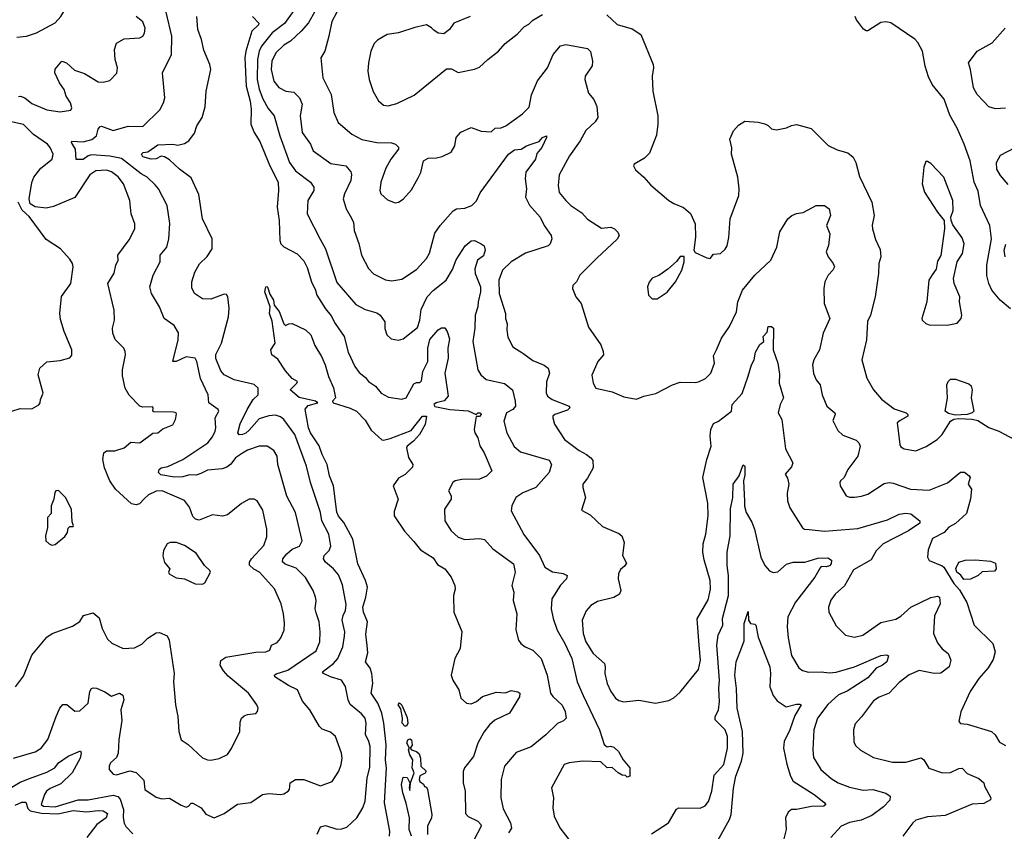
# Model space of a CAD drawing. Extents: x 1245432 to 1420865, y 606325 to 671314.
# Tile 56 of 256: x 1271042 to 1276979, y 657903 to 662795. Entities that reach past the tile are written whole.
import ezdxf

# ---------------------------------------------------------------- set-up
doc = ezdxf.new("R2010")
doc.units = 0

msp = doc.modelspace()

# ---------------------------------------------------------------- linework, layer by layer
at = {"layer": '0CON20XD'}
for points in [[(1271025, 662689.2), (1271082.5, 662695), (1271143.9, 662716.1), (1271255, 662776), (1271290.8, 662815), (1271320, 662865), (1271332, 662905), (1271323.1, 663005), (1271309.8, 663049.8), (1271246.7, 663175), (1271243.2, 663206.8), (1271255.6, 663275), (1271250.8, 663325), (1271238.9, 663348.9), (1271185, 663381.9), (1271155, 663392.5), (1271125, 663392.2), (1271075, 663365.7), (1271055, 663364), (1271008.3, 663378.3)], [(1271005, 658343.5), (1271135, 658382.9), (1271172, 658405), (1271212.5, 658457.5), (1271261.9, 658595), (1271284.3, 658645), (1271302.6, 658667.4), (1271327, 658667), (1271375, 658626.5), (1271405, 658630), (1271454.3, 658675), (1271463.8, 658746.2), (1271475, 658763.8), (1271485, 658767.5), (1271505, 658765.6), (1271555, 658744.4), (1271595, 658718.5), (1271644.5, 658735.5), (1271664.4, 658724.4), (1271669.1, 658695), (1271652.7, 658635), (1271658.3, 658571.7), (1271638.9, 658455), (1271636.4, 658373.6), (1271625, 658348.8), (1271588.8, 658315), (1271582, 658295), (1271581.2, 658275), (1271605, 658248), (1271625, 658244.4), (1271705, 658267.5), (1271745, 658258.6), (1271790.8, 658210.8), (1271796.2, 658155), (1271865, 658110), (1271898.8, 658098.8), (1271945, 658104), (1272015, 658060), (1272045, 658049.2), (1272060, 658055), (1272075, 658072), (1272085, 658073.3), (1272135.7, 658045), (1272165, 658005.8), (1272215, 657985.5), (1272275, 658010), (1272355, 658066.7), (1272435, 658076.9), (1272505, 658126), (1272545, 658131.4), (1272615, 658125.8), (1272635, 658129.2), (1272661.2, 658145), (1272668.8, 658155), (1272672, 658195), (1272705, 658215.6), (1272755.4, 658215.4), (1272855, 658176.7), (1272925, 658204), (1272965.8, 658265), (1272979.2, 658305), (1272985.7, 658345), (1272981.4, 658375), (1272945.4, 658475.4), (1272915, 658500), (1272865, 658518.6), (1272848.6, 658535), (1272792, 658635), (1272747.9, 658687.9), (1272717.8, 658755), (1272662.1, 658782.1), (1272580.6, 658835), (1272579.2, 658845), (1272588, 658852), (1272658.6, 658875), (1272829.8, 658990.2), (1272851.8, 659045), (1272854, 659105), (1272847.1, 659165), (1272829.3, 659219.3), (1272822.5, 659245), (1272828.9, 659295), (1272825.6, 659315), (1272812.2, 659355), (1272765, 659433.8), (1272709.5, 659489.5), (1272643.4, 659513.4), (1272626.8, 659526.8), (1272628.9, 659545), (1272653.4, 659576.6), (1272685, 659603.1), (1272728.1, 659621.9), (1272745.6, 659655), (1272705.7, 659825), (1272653.5, 659923.5), (1272599.1, 660115), (1272593.5, 660165), (1272575, 660199.2), (1272535, 660224.2), (1272485, 660224.6), (1272415, 660200.3), (1272385, 660183.2), (1272343.6, 660155), (1272315, 660117.1), (1272291.7, 660098.3), (1272262.1, 660087.9), (1272175, 660080.3), (1272135, 660060), (1272105, 660049.7), (1272065, 660052.6), (1272025, 660040.4), (1271975, 660037.9), (1271892.6, 660052.6), (1271879.5, 660065), (1271882.5, 660085), (1271895, 660093.3), (1271935, 660102.7), (1272025, 660143.6), (1272176.1, 660243.9), (1272205, 660281.5), (1272220, 660315), (1272224.4, 660335), (1272220, 660395), (1272242, 660435), (1272238, 660445), (1272181.4, 660485), (1272177.8, 660535), (1272132, 660632), (1272109.1, 660735), (1272099.2, 660755), (1272045, 660763.5), (1271985, 660735.8), (1271964.4, 660734.4), (1271997.5, 660865), (1271998.7, 660908.7), (1271972.6, 660952.6), (1271912.5, 660995), (1271885.8, 661064.2), (1271835.6, 661145), (1271825.6, 661185), (1271846, 661255), (1271888.6, 661335), (1271888.2, 661375), (1271928.2, 661425), (1271941.5, 661475), (1271946.9, 661566.9), (1271930.5, 661675), (1271878.8, 661775), (1271859.4, 661799.4), (1271810.9, 661845), (1271775, 661865.2), (1271655, 661957.8), (1271585, 661973.1), (1271475, 661980.7), (1271454.8, 661975.2), (1271425, 661952.9), (1271382.7, 661952.7), (1271377.5, 662015), (1271354.4, 662055), (1271356.1, 662063.9), (1271425, 662059.4), (1271476.8, 662073.2), (1271505.2, 662094.8), (1271515.6, 662135), (1271525, 662149.2), (1271535, 662152.5), (1271605, 662128.2), (1271695, 662153.6), (1271785, 662151.8), (1271887.3, 662252.7), (1271908.6, 662295), (1271916, 662325), (1271902.5, 662475), (1271957.5, 662585), (1271958.8, 662695), (1271925, 662840.8)], [(1272695, 662849.7), (1272638.4, 662771.6), (1272564.9, 662715.1), (1272500, 662635), (1272486, 662605), (1272476, 662555), (1272474.2, 662435), (1272485.9, 662375.9), (1272508, 662318), (1272540.2, 662260.2), (1272576.1, 662215), (1272610.4, 662095), (1272669.6, 661935), (1272705, 661883.8), (1272795, 661815.6), (1272814.5, 661785), (1272814.4, 661765), (1272778.6, 661705), (1272774.2, 661625), (1272852.7, 661472.7), (1272885, 661414), (1272955, 661211.4), (1273068.3, 661078.3), (1273125, 661047.5), (1273195, 661027.8), (1273215.8, 661015), (1273244.2, 660975), (1273244.2, 660934.2), (1273256.4, 660896.4), (1273282.3, 660872.3), (1273325.9, 660864.1), (1273355, 660872.5), (1273440.2, 660939.8), (1273454.6, 660985), (1273462.5, 661047.5), (1273499.2, 661125), (1273535, 661163.6), (1273613.6, 661225), (1273650.8, 661289.2), (1273673, 661347), (1273728.1, 661431.9), (1273765, 661463.1), (1273785, 661464.2), (1273825, 661444.3)], [(1272820.7, 662845), (1272783.9, 662776.1), (1272740, 662725), (1272675, 662665.3), (1272635, 662642.3), (1272585.4, 662595), (1272562.4, 662545), (1272557.8, 662495), (1272573.3, 662425), (1272605, 662386), (1272646.7, 662365), (1272695, 662358.9), (1272728.5, 662325), (1272744.4, 662285), (1272733.5, 662215), (1272744.6, 662115), (1272794.5, 662045), (1272811.9, 662005), (1272917.9, 661927.9), (1273008, 661915), (1273037.7, 661877.7), (1273042.4, 661862.4), (1273038.1, 661825), (1272999.6, 661745), (1272993.1, 661715), (1273010.5, 661655), (1273033.9, 661613.9), (1273054.4, 661575), (1273058.5, 661525), (1273087, 661447), (1273102.2, 661375), (1273145.8, 661295), (1273175, 661264.2), (1273246.6, 661226.6), (1273285, 661221.9), (1273345, 661231.9), (1273435, 661288.9), (1273494.4, 661355), (1273512.4, 661387.6), (1273545, 661508), (1273576.2, 661555), (1273655, 661644), (1273675, 661654.4), (1273725, 661660), (1273768.6, 661675), (1273795.7, 661704.3), (1273818.1, 661751.9), (1273989.4, 661985), (1274025, 662011.5), (1274065, 662014.2), (1274097.5, 662035), (1274125, 662044.2), (1274175, 662060), (1274195, 662085.7), (1274217.5, 662095), (1274218, 662085), (1274190, 662025), (1274160.9, 661989.1), (1274152.9, 661955), (1274094, 661876), (1274089.1, 661835), (1274097.7, 661775), (1274091.6, 661725), (1274115, 661677.8), (1274179.6, 661605), (1274204.6, 661555), (1274245.7, 661495), (1274250, 661475), (1274240.8, 661445), (1274228.3, 661431.7), (1274091.7, 661388.3), (1274004.7, 661335.3), (1273952.9, 661285), (1273931.5, 661225), (1273932.7, 661145), (1273971.4, 661025), (1273971.4, 660995), (1273981.7, 660961.7), (1273979.2, 660925), (1273985, 660882.5), (1274015, 660823.3), (1274076.2, 660785), (1274135, 660741.9), (1274205, 660712.9), (1274227.5, 660695), (1274237.1, 660665), (1274218.6, 660611.4), (1274215.5, 660545.5), (1274223.3, 660525), (1274251.9, 660505), (1274355.8, 660465), (1274358.6, 660455), (1274345, 660441.5), (1274267.5, 660415), (1274256.5, 660405), (1274255.5, 660395), (1274266.6, 660356.6), (1274325.8, 660265), (1274415, 660198.6), (1274460, 660175), (1274486.2, 660155), (1274497.3, 660137.3), (1274498.8, 660095), (1274465, 660030.8), (1274436.9, 659995), (1274436.7, 659975), (1274452.5, 659915), (1274428.3, 659838.3), (1274481.7, 659811.7), (1274555, 659740.8), (1274655, 659698.8), (1274673.3, 659685), (1274685.7, 659645), (1274675.8, 659565), (1274699.7, 659519.7), (1274689.4, 659500.6)], [(1272955, 662839.5), (1272923.1, 662785), (1272906.7, 662695), (1272882, 662605), (1272856.7, 662565), (1272870, 662445), (1272920.5, 662345), (1272935.5, 662235), (1272962.9, 662175), (1273044.4, 662105), (1273105, 662072.5), (1273195, 662054.6), (1273282.7, 662052.7), (1273307.5, 662045), (1273326.1, 662026.1), (1273326.7, 662015), (1273279.4, 661955), (1273249.8, 661900.2), (1273218.6, 661815), (1273212.5, 661765), (1273218.8, 661745), (1273258.8, 661708.8), (1273305, 661691.2), (1273325, 661696), (1273355, 661714.3), (1273405, 661768.8), (1273445, 661841.2), (1273460, 661875), (1273476, 661945), (1273505, 661961.4), (1273555, 661962.5), (1273588.8, 661971.2), (1273644.1, 661995.9), (1273665.7, 662034.3), (1273674.4, 662085.6), (1273702.1, 662117.9), (1273765, 662146), (1273825, 662122.5), (1273885, 662120), (1273908.3, 662141.7), (1273945, 662142.5), (1273973.7, 662156.3), (1274073.2, 662226.8), (1274113, 662267), (1274128.1, 662341.9), (1274163.1, 662426.9), (1274224.4, 662505), (1274258.6, 662585), (1274303.2, 662636.8)], [(1271035, 662331.8), (1271047.5, 662335), (1271073.3, 662325), (1271115, 662290.6), (1271205, 662251.6), (1271285, 662238.8), (1271350.8, 662249.2), (1271356.8, 662263.2), (1271348.5, 662295), (1271321.8, 662335), (1271309.2, 662375), (1271281.1, 662415), (1271254.2, 662475), (1271255, 662497.5), (1271295, 662545.7), (1271325, 662535.8), (1271371.7, 662491.7), (1271431.7, 662471.7), (1271515, 662420), (1271545, 662419.2), (1271585, 662428.8), (1271627.7, 662472.3), (1271632.5, 662505), (1271617.5, 662555), (1271613.1, 662615), (1271625.7, 662654.3), (1271670.9, 662679.1), (1271766.2, 662685), (1271783.6, 662696.4), (1271795, 662714), (1271798.5, 662745), (1271785, 662783.1), (1271745, 662814)], [(1272151.3, 662611.3), (1272138, 662675), (1272116.5, 662735), (1272110, 662815)], [(1272446.2, 662815), (1272483.3, 662775), (1272481.2, 662765), (1272441.1, 662725), (1272405.7, 662605), (1272399.6, 662565), (1272407.4, 662395), (1272430.6, 662305), (1272437.1, 662255), (1272435.3, 662165), (1272455.6, 662115.6), (1272490.1, 662060.1), (1272549.6, 661915), (1272600.6, 661815), (1272602.9, 661765), (1272594, 661665), (1272606.4, 661585), (1272610.9, 661465), (1272616.9, 661445), (1272635, 661426.9), (1272715, 661383.1), (1272755, 661341.4), (1272775, 661302.5), (1272800.9, 661215), (1272825, 661165.7), (1272832.9, 661135), (1272885, 661052.5), (1272920.8, 661010.8), (1272944.1, 660964.1), (1272998.5, 660885), (1273021.7, 660791.7), (1273062.2, 660705), (1273088.3, 660668.3), (1273127.9, 660637.9), (1273145.6, 660615), (1273186.5, 660586.5), (1273221.9, 660545), (1273265, 660520), (1273345, 660507), (1273372.7, 660515), (1273418.8, 660601.2), (1273435, 660608.8), (1273455, 660608.6), (1273465, 660619.4), (1273472.5, 660675), (1273501.9, 660735), (1273502.4, 660815), (1273515, 660866.7), (1273565.5, 660925), (1273585, 660937.4), (1273605, 660937.1), (1273619.4, 660915), (1273632.4, 660872.4), (1273622.5, 660815), (1273625.5, 660755), (1273604.7, 660665), (1273624.4, 660525), (1273601.4, 660498.6), (1273552, 660485), (1273538.5, 660475), (1273545, 660464), (1273635, 660444.8), (1273745, 660438.3), (1273795, 660415.7), (1273804.3, 660425), (1273820, 660425), (1273824.3, 660415), (1273815, 660402.9), (1273795, 660402.5), (1273790.3, 660380.3), (1273782.2, 660325), (1273785.6, 660305), (1273803.5, 660275), (1273817.2, 660227.2), (1273841.9, 660185), (1273888.6, 660075), (1273857.1, 660042.9), (1273815, 660025.6), (1273707.2, 660022.8), (1273666.7, 660015), (1273652.9, 660005), (1273628.1, 659955), (1273643.1, 659925), (1273642.9, 659905), (1273602.5, 659845), (1273605.6, 659775), (1273643.6, 659713.6), (1273685, 659675.5), (1273725, 659662.3), (1273815, 659667.5), (1273845, 659662.5), (1273895.6, 659605), (1274018.9, 659515), (1274029.5, 659465), (1274009.4, 659385), (1274020.5, 659345), (1274016.9, 659295), (1274040, 659215), (1274032.7, 659117.3), (1274048.8, 659055), (1274063.8, 659035), (1274090, 659015), (1274135, 658994.4), (1274185.3, 658945.3), (1274222.7, 658845), (1274241.9, 658735), (1274255.6, 658715), (1274312.7, 658662.7), (1274330, 658625), (1274336.9, 658585), (1274320.2, 658569.8), (1274285, 658553.9), (1274214.7, 658485.3), (1274125, 658412.2), (1274035, 658377.5), (1273964.4, 658295), (1273944.5, 658215.5), (1273942.5, 658105), (1273957.8, 658037.8), (1274001.2, 657955), (1274007.3, 657922.7), (1273989.4, 657895)], [(1273757.5, 662815), (1273660, 662775), (1273633.3, 662735), (1273599.5, 662710.5), (1273565, 662713.8), (1273538.3, 662731.7), (1273525, 662746.7), (1273495, 662763.3), (1273425, 662748.8), (1273325, 662716.9), (1273256.7, 662705), (1273199.2, 662670.8), (1273179.3, 662650.7), (1273160, 662605), (1273144.1, 662535.9), (1273140.8, 662485), (1273148.6, 662435), (1273172.7, 662362.7), (1273205.4, 662305.4), (1273235, 662280), (1273264.4, 662275.6), (1273315, 662289.2), (1273420.2, 662339.8), (1273615, 662498), (1273645, 662498.8), (1273685, 662476.2), (1273785, 662496.2), (1273815, 662508.8), (1273864.1, 662555.9), (1273928.8, 662605), (1273969.1, 662650.9), (1274041.3, 662708.7), (1274085, 662753.8), (1274111.7, 662768.3), (1274136.8, 662793.2), (1274195, 662825.8)], [(1274581.4, 662825), (1274645, 662765.5), (1274735, 662739.2), (1274786.9, 662705), (1274860.8, 662525), (1274864, 662505), (1274855.6, 662455), (1274858.8, 662365), (1274888.6, 662215), (1274890, 662165), (1274880.5, 662099.5), (1274838.8, 661991.2), (1274809.1, 661960.9), (1274747.5, 661925), (1274742.5, 661915), (1274755, 661890), (1274805.9, 661845.9), (1274847.9, 661797.9), (1274955, 661706.2), (1274985, 661686.7), (1275045, 661663.8), (1275086.9, 661626.9), (1275114.2, 661565), (1275117.5, 661485), (1275107.5, 661405), (1275115, 661392.5), (1275185, 661359.2), (1275205, 661356.7), (1275225, 661382.5), (1275266.7, 661385), (1275295, 661412), (1275307, 661433), (1275317.1, 661482.9), (1275326.2, 661595), (1275377.1, 661735), (1275380.6, 661775), (1275371.4, 661845), (1275333.8, 661985), (1275336.4, 662023.6), (1275324, 662075), (1275346.2, 662125), (1275375, 662158.8), (1275415, 662183.3), (1275495, 662177.5), (1275535, 662167.5), (1275555, 662157.5), (1275575, 662137.5), (1275605, 662132), (1275665, 662143.8), (1275695, 662158), (1275725.9, 662164.1), (1275815, 662139.2), (1275916.7, 662036.7), (1275970.7, 662010.7), (1276035, 661992.9), (1276066.5, 661966.5), (1276082.9, 661935), (1276105, 661850), (1276179.4, 661695), (1276194, 661615), (1276182.7, 661557.3), (1276184, 661535), (1276201.2, 661471.2), (1276230.5, 661410.5), (1276233.9, 661366.1), (1276222, 661325), (1276220.8, 661265), (1276199.4, 661125), (1276172.2, 661015), (1276154.6, 660975.4), (1276147.8, 660865), (1276120, 660745), (1276148.8, 660635), (1276189.2, 660565), (1276238.7, 660508.7), (1276315, 660450.6), (1276387.5, 660425), (1276397.5, 660415), (1276397.5, 660405), (1276349.8, 660380.2), (1276333.3, 660365), (1276348, 660235), (1276355, 660221.2), (1276375, 660208.8), (1276445, 660196.7), (1276508.3, 660221.7), (1276573.8, 660265), (1276604.3, 660295), (1276653.7, 660376.3), (1276675, 660388.2), (1276705, 660391.8), (1276785, 660387.5), (1276819.9, 660379.9), (1276885, 660337.5), (1276945, 660316), (1277075, 660246.7)], [(1277015, 661053.3), (1276952.7, 661105), (1276903.9, 661165), (1276885.6, 661205), (1276873.7, 661253.7), (1276873.9, 661316.1), (1276902.2, 661475), (1276890.6, 661555), (1276834.6, 661674.6), (1276821.1, 661761.1), (1276796.4, 661815), (1276773.1, 661945), (1276736.9, 662045), (1276695, 662142), (1276650.2, 662220.2), (1276616.9, 662316.9), (1276544.3, 662405), (1276521.1, 662451.1), (1276500.6, 662515), (1276485.8, 662605), (1276458, 662658), (1276438.5, 662678.5), (1276295, 662776.1), (1276265, 662783.2), (1276235, 662778.8), (1276155, 662728.6), (1276145, 662727.5), (1276128.9, 662738.9), (1276087.1, 662795), (1276078.6, 662815)], [(1276985, 662262), (1276925, 662258.6), (1276885, 662269.2), (1276853.9, 662303.9), (1276815.2, 662345.2), (1276792.5, 662385), (1276775.3, 662495.3), (1276762.2, 662535), (1276815, 662606), (1276904.5, 662655.5), (1276984, 662745)], [(1272834.5, 657885.5), (1272855, 657931.2), (1272885, 657938.9), (1272955, 657915.5), (1272985, 657917.5), (1273015, 657928.6), (1273074.5, 657985.5), (1273111.1, 658045), (1273124.6, 658085), (1273137.3, 658225), (1273152.8, 658287.2), (1273154.1, 658415), (1273146.7, 658445), (1273125.9, 658485.9), (1273131.1, 658555), (1273124.7, 658584.7), (1273101.9, 658611.9), (1273035, 658666.9), (1273023.1, 658695), (1273006, 658776), (1272982.5, 658815), (1272915, 658835.3), (1272873.3, 658855), (1272867.5, 658865), (1272934.6, 658915), (1272960.4, 658945), (1272990.5, 659015), (1273001.1, 659078.9), (1273002.2, 659105), (1272985.4, 659175), (1272991.8, 659205), (1273007.3, 659235), (1273010.6, 659269.4), (1272988.1, 659388.1), (1272965, 659448.6), (1272933.3, 659485), (1272885.7, 659525.7), (1272874.5, 659545), (1272876.7, 659565), (1272907.1, 659595), (1272917.3, 659622.7), (1272905.4, 659695), (1272864.2, 659774.2), (1272854.7, 659824.7), (1272794.6, 660005), (1272770.8, 660105), (1272700.9, 660295), (1272635, 660385.7), (1272615, 660401.9), (1272585, 660411.2), (1272545, 660407.5), (1272485, 660388.9), (1272425, 660322), (1272405, 660303.2), (1272384.4, 660294.4), (1272365, 660292.5), (1272357.5, 660305), (1272370.8, 660359.2), (1272413.1, 660445), (1272450, 660505), (1272479.4, 660535), (1272479.1, 660575), (1272455, 660597.3), (1272335, 660623.6), (1272274.3, 660654.3), (1272255, 660678.6), (1272223.8, 660753.8), (1272225, 660777.5), (1272259.4, 660845), (1272301.2, 661005), (1272305.6, 661055.6), (1272297.5, 661125), (1272287.9, 661137.9), (1272275, 661140.8), (1272195, 661111.1), (1272145, 661112.1), (1272095.5, 661145.5), (1272079.1, 661179.1), (1272079.2, 661215), (1272097.5, 661272.5), (1272127, 661323), (1272172.4, 661367.6), (1272201.5, 661415), (1272202.5, 661475), (1272144, 661594), (1272121.5, 661741.5), (1272075, 661842.9), (1272004.7, 661894.7), (1271945, 661950), (1271915, 661968.2), (1271895, 661971.8), (1271865, 661957.4), (1271834.7, 661954.7), (1271785, 661969.4), (1271775.6, 661985), (1271786.7, 661995), (1271815, 661998.9), (1271875, 662040), (1271964.5, 662044.5), (1271995, 662039.2), (1272035, 662048.9), (1272061.1, 662065), (1272095, 662111.2), (1272110.9, 662155), (1272142.7, 662205), (1272161.1, 662268.9), (1272166.8, 662365), (1272193.8, 662495), (1272189.1, 662525), (1272151.3, 662611.3)], [(1274303.2, 662636.8), (1274335, 662645.5), (1274465, 662622), (1274483, 662603), (1274495.7, 662545), (1274493, 662517), (1274451.4, 662455), (1274448.6, 662435), (1274472.1, 662352.1), (1274504.3, 662314.3), (1274521.5, 662271.5), (1274527.5, 662205), (1274511.2, 662178.8), (1274455, 662127.5), (1274421.2, 662065), (1274357.5, 661975), (1274295, 661860), (1274288.6, 661795), (1274295, 661753.3), (1274334, 661705), (1274365, 661676), (1274432, 661632), (1274465, 661593.8), (1274549.2, 661539.2), (1274605.6, 661545.6), (1274627.5, 661535), (1274647.5, 661515), (1274656.7, 661495), (1274645, 661472.5), (1274522.7, 661357.3), (1274420, 661255), (1274400, 661215), (1274377.9, 661192.1), (1274374, 661175), (1274395.4, 661125.4), (1274426.4, 661085), (1274472.1, 660942.1), (1274545, 660835.7), (1274560.6, 660795), (1274561.4, 660775), (1274528.1, 660735), (1274492.3, 660652.3), (1274498.6, 660605), (1274515, 660574), (1274615, 660552), (1274685, 660521.4), (1274761.2, 660508.8), (1274805, 660526.7), (1274877.3, 660542.7), (1274977.5, 660595), (1275025, 660610), (1275115, 660607.5), (1275135, 660612), (1275177.9, 660632.1), (1275209.2, 660665), (1275230.6, 660725), (1275225, 660770), (1275243.3, 660805), (1275273.6, 660876.4), (1275320.8, 660945), (1275364.2, 661035), (1275371.5, 661095), (1275400.9, 661165), (1275475, 661255.5), (1275570.5, 661345), (1275606.7, 661425), (1275625, 661516.2), (1275673.8, 661595), (1275697.5, 661615), (1275725, 661626.7), (1275765, 661633.3), (1275845, 661674.4), (1275895, 661675.7), (1275922.9, 661655), (1275930.8, 661615), (1275906.7, 661555), (1275926.7, 661505), (1275919.5, 661435), (1275903.5, 661395), (1275915.6, 661365), (1275946, 661326), (1275954.4, 661305), (1275945.6, 661285), (1275915.8, 661255), (1275895.8, 661214.2), (1275890.6, 661175), (1275893.1, 661085), (1275925.8, 660995), (1275887.1, 660905), (1275864.2, 660805), (1275830, 660745), (1275822.9, 660715), (1275827.7, 660662.3), (1275843.8, 660623.8), (1275868, 660595), (1275880, 660535), (1275909.2, 660465), (1275957.5, 660425), (1275959.2, 660415), (1275945, 660380), (1275975, 660318.8), (1276005, 660291.4), (1276085, 660261.4), (1276101.4, 660245), (1276108.5, 660225), (1276094.4, 660165), (1276035.7, 660085), (1276013.8, 660035), (1275991.2, 660015), (1275986.2, 660005), (1275988.8, 659985), (1276025, 659926.2), (1276045, 659917.5), (1276075, 659916.7), (1276117.6, 659922.4), (1276155, 659935.7), (1276255, 660000.5), (1276285, 660005.4), (1276308.7, 660001.3), (1276412.5, 659965), (1276525, 659960.4), (1276635.9, 660004.1), (1276715, 660067.8), (1276737.8, 660067.8), (1276766, 660045), (1276772, 660035), (1276760.6, 659995), (1276780, 659965), (1276775, 659907.5), (1276750.5, 659819.5), (1276685, 659757.9), (1276645, 659735.6), (1276615, 659704.2), (1276545, 659668), (1276520.3, 659599.7), (1276516, 659555), (1276525.9, 659535.9), (1276604.3, 659504.3), (1276614.4, 659494.4), (1276675, 659397.1), (1276708.3, 659358.3), (1276752.9, 659282.9), (1276796.1, 659146.1), (1276909.1, 659035), (1276923.2, 658985), (1276911.8, 658938.2), (1276882, 658888), (1276825, 658824), (1276772.5, 658745), (1276715.7, 658624.3), (1276704, 658565), (1276715, 658553.8), (1276755, 658548.8), (1276901.2, 658505), (1276924.3, 658485), (1276950.2, 658440.2), (1276985, 658420)], [(1271981.1, 658665), (1271994.5, 658594.5), (1272001.8, 658505), (1272015, 658454.2), (1272057.3, 658427.3), (1272145, 658346.7), (1272173.6, 658333.6), (1272195, 658331.2), (1272245, 658341.2), (1272294.1, 658365.9), (1272318.3, 658401.7), (1272368.6, 658505), (1272370.8, 658560.8), (1272380, 658585), (1272395, 658600), (1272415, 658608), (1272465, 658613.8), (1272476.2, 658625), (1272478.8, 658645), (1272471.2, 658665), (1272422, 658735), (1272298.9, 658838.9), (1272270.2, 658870.2), (1272251.4, 658905), (1272255, 658933.3), (1272285, 658952.2), (1272465, 658983.5), (1272525, 658985.8), (1272550, 658995), (1272560, 659025), (1272595, 659041.4), (1272614.5, 659065), (1272635.6, 659115), (1272638.3, 659158.3), (1272633.4, 659213.4), (1272618.9, 659275), (1272578.9, 659365), (1272488.1, 659465), (1272452.9, 659482.9), (1272428, 659508), (1272428.1, 659525), (1272438.6, 659545), (1272514, 659626), (1272531.4, 659678.6), (1272531.5, 659725), (1272508.6, 659838.6), (1272474, 659895), (1272455, 659905.8), (1272424.5, 659905.5), (1272380.2, 659879.8), (1272295, 659810.6), (1272265, 659803.1), (1272205, 659810), (1272125, 659779.2), (1272101.2, 659785), (1272085, 659801.2), (1272066.5, 659856.5), (1272035, 659896.2), (1271901.2, 659955), (1271865, 659953.8), (1271818.3, 659931.7), (1271792.1, 659907.9), (1271765, 659877.5), (1271745, 659872), (1271716.1, 659876.1), (1271619.6, 659965), (1271586.2, 660015), (1271553.3, 660095), (1271543.8, 660145), (1271550, 660185), (1271565, 660196.2), (1271615, 660197.3), (1271672, 660215), (1271711.7, 660248.3), (1271765.6, 660244.4), (1271845, 660302), (1271875, 660304), (1271905, 660328.8), (1271965, 660352.5), (1271981.2, 660385), (1271988.3, 660418.3), (1271985, 660426.2), (1271969.7, 660429.7), (1271850.6, 660430.6), (1271843.8, 660435), (1271846.2, 660455), (1271841.7, 660461.7), (1271785, 660460), (1271765.4, 660465.4), (1271702.5, 660532.5), (1271677.5, 660575), (1271661.2, 660648.8), (1271661.2, 660685), (1271680, 660775), (1271678.8, 660795), (1271668.8, 660815), (1271617, 660867), (1271603.8, 660906.2), (1271602, 660935), (1271612.9, 660985), (1271610.6, 661045), (1271574.3, 661205), (1271612.5, 661267.5), (1271620.9, 661315), (1271635.8, 661345), (1271634.2, 661375), (1271702, 661468), (1271735.7, 661535), (1271735.6, 661565.6), (1271714.4, 661625), (1271706.5, 661705), (1271668, 661805), (1271635, 661847.9), (1271595, 661878.5), (1271565, 661888), (1271501.2, 661885), (1271465, 661860), (1271375, 661722.9), (1271245, 661668.9), (1271201.8, 661658.2), (1271135, 661667.6), (1271104.8, 661685), (1271099.2, 661715), (1271114.7, 661814.7), (1271126.6, 661845), (1271169.7, 661900.3), (1271237.8, 661955), (1271243.5, 661985), (1271226.4, 662025), (1271208.9, 662045), (1271125, 662102.7), (1271065, 662162.5), (1270964, 662185)], [(1277002.4, 661802.4), (1276955, 661856.7), (1276933.8, 661895), (1276931.1, 661935), (1276955, 661977.7), (1277044.2, 662025)], [(1276635, 660954.3), (1276695, 660966.7), (1276717.5, 660995), (1276723.3, 661015), (1276707.5, 661095), (1276710, 661125), (1276675.8, 661205), (1276672, 661235), (1276694.2, 661335), (1276727.1, 661385), (1276736.5, 661445), (1276725, 661481.2), (1276668.6, 661558.6), (1276658, 661585), (1276656, 661605), (1276670.5, 661645), (1276667.8, 661705), (1276614, 661845), (1276535, 661927.5), (1276515, 661940), (1276505, 661940), (1276493, 661907), (1276484.2, 661805.8), (1276497.5, 661755), (1276576.7, 661635), (1276616.7, 661585), (1276618.8, 661535), (1276596.8, 661373.2), (1276575, 661340), (1276567.9, 661292.1), (1276543.6, 661256.4), (1276523.1, 661225), (1276511.4, 661095), (1276481.2, 660995), (1276483.3, 660985), (1276505, 660963.3), (1276525, 660956.2), (1276635, 660954.3)], [(1270995, 660435.8), (1271045, 660452), (1271115, 660450), (1271156.4, 660473.6), (1271166.2, 660485), (1271167.5, 660505), (1271182.5, 660545), (1271154, 660655), (1271163.8, 660695), (1271205, 660732.9), (1271285, 660741.4), (1271345, 660756.2), (1271357.1, 660772.9), (1271356.2, 660805), (1271309.1, 660915), (1271287.8, 660987.8), (1271284.6, 661024.6), (1271293.8, 661126.2), (1271349.4, 661205), (1271364.4, 661305), (1271360.5, 661325), (1271345, 661350.8), (1271288.1, 661415), (1271201.2, 661471.2), (1271098.3, 661608.3), (1271057.7, 661647.7), (1271032.6, 661695)], [(1273825, 661444.3), (1273841.9, 661431.9), (1273848.9, 661405), (1273838.5, 661371.5), (1273802, 661345), (1273787, 661293), (1273788.8, 661265), (1273819.5, 661185), (1273820.9, 661155), (1273805.4, 661095), (1273804.5, 661065), (1273788.5, 661015), (1273785.3, 660935), (1273773.6, 660855), (1273804.5, 660685), (1273821.4, 660655), (1273855, 660626.7), (1273965, 660602.3), (1274013.2, 660563.2), (1274030, 660495), (1274030.8, 660465), (1274014.6, 660445.4), (1273976.5, 660425), (1273960.5, 660375), (1273978.5, 660305), (1274022.4, 660222.4), (1274060.7, 660190.7), (1274235, 660140), (1274248.9, 660115), (1274233.8, 660066.2), (1274154, 659976), (1274075, 659942.9), (1274033.3, 659915), (1274009.2, 659865), (1274006, 659835), (1274081.4, 659691.4), (1274176.7, 659565), (1274207.5, 659495), (1274255, 659467.3), (1274317.8, 659457.8), (1274343.3, 659445), (1274338, 659425), (1274302.8, 659387.2), (1274250.5, 659305), (1274245.6, 659245), (1274258.2, 659185), (1274282.3, 659115), (1274328.2, 659035), (1274370, 658945), (1274404, 658804), (1274438.6, 658721.4), (1274536.9, 658515), (1274565.9, 658425.9), (1274585, 658413.3), (1274605, 658416.7), (1274625, 658410), (1274652.5, 658385), (1274680, 658335), (1274720, 658285), (1274720, 658235), (1274705, 658230), (1274695, 658240), (1274675, 658242.5), (1274650, 658255), (1274615, 658287.5), (1274585, 658286.7), (1274545, 658322.5), (1274435.9, 658325.9), (1274355, 658316), (1274324.3, 658305.7), (1274249.2, 658165), (1274260, 658105), (1274255.8, 658045), (1274264.3, 657994.3), (1274298, 657925), (1274366.2, 657835)], [(1276984.5, 661365), (1276977.4, 661405), (1276987.5, 661442.5)], [(1274885, 661113.3), (1274945, 661153.3), (1274996.2, 661215), (1275033.3, 661285), (1275047.5, 661335), (1275048.3, 661368.3), (1275025, 661367.5), (1275003, 661337), (1274949.3, 661290.7), (1274896.1, 661253.9), (1274855, 661236.7), (1274836.4, 661213.6), (1274826.7, 661185), (1274833.3, 661135), (1274855, 661113.3), (1274885, 661113.3)], [(1273271.5, 657875), (1273274.6, 657905), (1273240.8, 658075), (1273254.5, 658285), (1273247.7, 658332.2), (1273252.3, 658425), (1273236.9, 658555), (1273224.8, 658615), (1273200.7, 658675), (1273160.7, 658735), (1273170.2, 658795), (1273165.7, 658855), (1273155, 658887.5), (1273127.8, 658925), (1273141.3, 658978.7), (1273136.6, 659023.4), (1273129.1, 659090.9), (1273139.4, 659165), (1273115.2, 659225), (1273111.7, 659255), (1273129.7, 659315), (1273139.3, 659375), (1273127.3, 659415), (1273081.1, 659515), (1273051, 659665), (1272995.5, 659765.5), (1272965, 659802.1), (1272955, 659826.9), (1272933.6, 659985), (1272910.7, 660045), (1272896.4, 660115), (1272865.2, 660175), (1272846.7, 660226.7), (1272795, 660304.6), (1272783.1, 660335), (1272762.5, 660447.5), (1272780.5, 660469.5), (1272840, 660485), (1272825, 660495.6), (1272727.8, 660517.8), (1272672.5, 660565), (1272713.8, 660605), (1272717.1, 660615), (1272685, 660632.5), (1272645, 660678.6), (1272599.3, 660749.3), (1272562, 660775), (1272556.7, 660805), (1272583.1, 660845), (1272565, 660977.5), (1272547.3, 661025), (1272551.5, 661065), (1272519.4, 661155), (1272525, 661184.2), (1272535, 661186), (1272538.7, 661178.7), (1272550.6, 661140.6), (1272572.5, 661105), (1272576.9, 661075), (1272607.1, 661037.1), (1272635, 660962.5), (1272645, 660952.5), (1272665, 660962.5), (1272685, 660963.3), (1272765, 660926), (1272797.1, 660895), (1272821.1, 660831.1), (1272861.9, 660765), (1272884.4, 660715), (1272903.6, 660643.6), (1272934.5, 660575.5), (1272946.2, 660515), (1272927.5, 660495), (1272932.5, 660485), (1273034.3, 660454.3), (1273072.9, 660435), (1273125, 660381.4), (1273161, 660321), (1273225, 660262.5), (1273235, 660260), (1273275, 660271.1), (1273401.9, 660318.1), (1273471.1, 660405), (1273494.3, 660405), (1273487.5, 660355), (1273452.2, 660295), (1273415.7, 660254.3), (1273378.1, 660225), (1273374.4, 660215), (1273386.8, 660156.8), (1273412.5, 660115), (1273411.2, 660098.8), (1273365.6, 660054.4), (1273325, 660031.2), (1273293.8, 659985), (1273322.9, 659905), (1273298.8, 659831.2), (1273300, 659805), (1273362.4, 659712.4), (1273419.3, 659649.3), (1273459.1, 659599.1), (1273535, 659551.4), (1273561.7, 659511.7), (1273605.7, 659485.7), (1273642.5, 659435), (1273665.7, 659385.7), (1273667.7, 659362.3), (1273656.7, 659325), (1273660, 659225), (1273708.3, 659108.3), (1273696.7, 659005), (1273665.6, 658945), (1273644, 658845), (1273654, 658815), (1273690, 658755), (1273702, 658705), (1273735, 658676.2), (1273765, 658670.8), (1273796, 658685), (1273833.3, 658715), (1273915, 658741.1), (1273971.7, 658738.3), (1274005, 658751.2), (1274045, 658744.2), (1274057.5, 658735), (1274055.8, 658714.2), (1273994.2, 658615.8), (1273906.2, 658573.8), (1273875, 658545.6), (1273839.4, 658500.6), (1273803.5, 658435), (1273778.1, 658355), (1273724.3, 658285), (1273715.8, 658264.2), (1273715.5, 658195), (1273727.9, 658145), (1273730.8, 658010.8), (1273745, 657991.9), (1273805, 657964), (1273822.5, 657945), (1273825, 657933.3), (1273778.7, 657845)], [(1274689.4, 659500.6), (1274665, 659480.6), (1274651.8, 659455), (1274650.7, 659425), (1274666.5, 659355), (1274658.3, 659331.7), (1274625, 659312.5), (1274525, 659288.6), (1274485.4, 659264.6), (1274457.6, 659232.4), (1274433.6, 659175), (1274439.6, 659095), (1274455.2, 659045.3), (1274500.4, 658975), (1274567.1, 658915), (1274572.2, 658895), (1274569.6, 658855), (1274583.4, 658793.4), (1274605.5, 658745), (1274634.3, 658705), (1274655, 658691.9), (1274685, 658684.4), (1274775, 658692.9), (1274875, 658676), (1274955, 658692.5), (1274985, 658708), (1275025, 658742), (1275135, 658878.8), (1275146.8, 658935), (1275138.9, 659025), (1275126.5, 659183.5), (1275192.4, 659297.6), (1275206.4, 659363.6), (1275204.1, 659415), (1275168.9, 659538.9), (1275161.8, 659585), (1275163.8, 659635), (1275179.6, 659695), (1275193.6, 659805), (1275191.1, 659881.1), (1275161.5, 660035), (1275185.5, 660144.5), (1275211.9, 660225), (1275205.8, 660285.8), (1275209.2, 660325), (1275225, 660361.2), (1275255, 660375.6), (1275333.8, 660435), (1275336.9, 660475), (1275397.3, 660542.8), (1275433.8, 660646.2), (1275453.9, 660715), (1275469.5, 660745), (1275478.9, 660791.1), (1275505, 660837.5), (1275528.8, 660855), (1275524.4, 660885), (1275548.5, 660911.5), (1275554.2, 660945), (1275575, 660946), (1275587.1, 660935), (1275585.6, 660805), (1275613.5, 660725), (1275622.4, 660657.6), (1275621.5, 660605), (1275647.8, 660515), (1275626.4, 660475), (1275616, 660425), (1275636.5, 660385), (1275658.7, 660208.7), (1275703.3, 660125), (1275695, 660100), (1275657.5, 660055), (1275671.7, 660031.7), (1275678.8, 659995), (1275668.8, 659941.2), (1275672.2, 659895), (1275685, 659853.3), (1275762.5, 659732.5), (1275774.5, 659724.5), (1275801.7, 659721.7), (1275895, 659711.5), (1276095, 659729.1), (1276275, 659780), (1276345, 659814.6), (1276385, 659821.2), (1276415, 659816.2), (1276469.2, 659775), (1276468.9, 659761.1), (1276401.8, 659715), (1276248.5, 659635), (1276205.8, 659594.2), (1276175, 659540), (1276069.8, 659480.2), (1276015, 659382), (1275957.8, 659332.2), (1275933.1, 659296.9), (1275919.5, 659255), (1275921.5, 659225), (1275965, 659141.2), (1276021.2, 659085), (1276075, 659074.4), (1276125, 659085.6), (1276235, 659162), (1276325, 659181.9), (1276355, 659200), (1276415, 659253.5), (1276535, 659312.7), (1276575, 659321.4), (1276588, 659315), (1276591.1, 659275), (1276557.8, 659202.2), (1276551.8, 659095), (1276575, 659038.6), (1276604.1, 659004.1), (1276640.8, 658975), (1276655.8, 658935), (1276645.7, 658895), (1276595, 658855.6), (1276555, 658853.6), (1276465, 658872.2), (1276405, 658846.4), (1276345, 658801.1), (1276285, 658735.5), (1276225, 658711.5), (1276189.8, 658690.2), (1276116.9, 658593.1), (1276079.1, 658550.9), (1276068.6, 658515), (1276071.7, 658441.7), (1276080.9, 658420.9), (1276111.4, 658391.4), (1276189.1, 658349.1), (1276305, 658320), (1276385, 658320), (1276476.4, 658346.4), (1276492.5, 658335), (1276523.7, 658283.7), (1276605, 658255.6), (1276655, 658257.8), (1276705, 658281.4), (1276725, 658284), (1276755, 658252.5), (1276825, 658220.6), (1276855.8, 658195), (1276860, 658175), (1276897.5, 658105), (1276895, 658093.3), (1276855, 658070), (1276785, 658066.7), (1276621.3, 657998.7), (1276515, 657991.5), (1276445, 657970), (1276426, 657955), (1276366.6, 657873.4)], [(1276681.3, 660411.3), (1276641.5, 660421.5), (1276622.9, 660435), (1276635.5, 660514.5), (1276631.9, 660595), (1276640, 660615), (1276655, 660628.1), (1276685, 660628.1), (1276765, 660601.2), (1276778.6, 660588.6), (1276784.2, 660565), (1276777.8, 660515), (1276794.4, 660435.6), (1276784, 660425), (1276755, 660414.5), (1276681.3, 660411.3)], [(1274852.3, 657887.7), (1274953.3, 657955), (1275002.7, 658037.3), (1275016.1, 658043.9), (1275145, 658042.5), (1275175, 658056), (1275195, 658083.8), (1275215.5, 658145), (1275228.5, 658241.5), (1275287.3, 658305), (1275310.3, 658405), (1275308.9, 658475), (1275295.9, 658515), (1275234.2, 658575), (1275235.9, 658595), (1275254.4, 658634.4), (1275261.6, 658685), (1275256.6, 658765), (1275261.8, 658815), (1275245.9, 659025), (1275254.1, 659085), (1275281.1, 659145), (1275278.7, 659185), (1275315.7, 659325), (1275316.1, 659445), (1275308.4, 659505), (1275307.6, 659585), (1275326.5, 659685), (1275327.9, 659847.9), (1275341.4, 659915), (1275344.5, 659995), (1275380, 660045), (1275402.2, 660107.8), (1275405, 660111.2), (1275415, 660103.8), (1275415, 660050), (1275406.9, 660015), (1275412.2, 659892.2), (1275412.1, 659862.1), (1275421.5, 659825), (1275456.5, 659766.5), (1275471.8, 659725), (1275510.5, 659555), (1275535.6, 659505), (1275562.9, 659472.9), (1275585, 659463.5), (1275612.8, 659467.2), (1275665, 659514.4), (1275705, 659525.5), (1275775.4, 659524.6), (1275855, 659550), (1275915, 659551.3), (1275937.5, 659537.5), (1275933.8, 659515), (1275925, 659504), (1275905, 659497.2), (1275875, 659499.4), (1275868.1, 659491.9), (1275835.3, 659435), (1275719.2, 659285), (1275673.6, 659195), (1275669.6, 659135), (1275675, 659070), (1275695, 658962.5), (1275738.8, 658888.8), (1275762.1, 658872.1), (1275797, 658863), (1275874.6, 658865.4), (1275925, 658858), (1275965, 658862.1), (1276075.9, 658894.1), (1276235, 658963.5), (1276267.5, 658967.5), (1276280, 658960), (1276270, 658925), (1276245, 658904.4), (1276205, 658886.9), (1276155, 658828.7), (1276031.4, 658748.6), (1275978.8, 658725), (1275915, 658667.7), (1275852.5, 658585), (1275830.4, 658515), (1275824.6, 658395), (1275828.2, 658348.2), (1275873.3, 658275), (1275935, 658221.1), (1275976.2, 658196.2), (1276045, 658168.9), (1276128.1, 658151.9), (1276185, 658154.7), (1276265, 658132.5), (1276290, 658115), (1276288.8, 658091.2), (1276249.6, 658050.4), (1276180.6, 657999.4), (1276115, 657971.3), (1276045, 657957.3), (1275995.8, 657935), (1275933.3, 657866.7)], [(1271235, 659627.5), (1271255, 659632.5), (1271315, 659680), (1271330, 659705), (1271335, 659730), (1271345, 659740), (1271365, 659740), (1271366.7, 659745), (1271358.3, 659768.3), (1271353.8, 659845), (1271318, 659915), (1271275, 659958), (1271260, 659955), (1271253.8, 659945), (1271247.5, 659905), (1271232.5, 659865), (1271231.7, 659818.3), (1271210, 659795), (1271210, 659735), (1271197.5, 659685), (1271200, 659655), (1271220, 659635), (1271235, 659627.5)], [(1272145, 659393.3), (1272158.3, 659401.7), (1272192.5, 659465), (1272189.2, 659475), (1272156, 659505), (1272105, 659580), (1272036, 659625), (1271987.5, 659645), (1271950, 659645), (1271932, 659635), (1271909.2, 659595), (1271904.4, 659564.4), (1271915, 659522.5), (1271946.2, 659485), (1271940, 659465), (1271943.3, 659455), (1271985, 659431.1), (1272035, 659424.2), (1272100, 659395), (1272145, 659393.3)], [(1276735, 659420), (1276716.4, 659446.4), (1276692.5, 659465), (1276687, 659487), (1276703.8, 659525), (1276743.3, 659536.7), (1276805, 659538.8), (1276895, 659532.2), (1276925, 659520), (1276928.8, 659485), (1276918.8, 659471.2), (1276845, 659466.7), (1276820, 659445), (1276775, 659422.5), (1276735, 659420)], [(1271016.7, 658775), (1271065, 658837.5), (1271115.7, 658965), (1271205, 659073.8), (1271236.7, 659095), (1271359.4, 659140.6), (1271405, 659168.8), (1271426.4, 659203.6), (1271485, 659220), (1271520.7, 659190.7), (1271539.2, 659125), (1271571.7, 659061.7), (1271597.1, 659037.1), (1271665.6, 659005.6), (1271735, 659008.2), (1271778.8, 659031.2), (1271815, 659068.1), (1271865, 659100), (1271885, 659102), (1271930.8, 659080.8), (1271942.5, 659055), (1271973.8, 658855), (1271968.8, 658805), (1271981.1, 658665)], [(1275251.5, 657848.5), (1275321.5, 657975), (1275331.8, 658005), (1275346.5, 658163.5), (1275360.2, 658235), (1275393.6, 658326.4), (1275403.5, 658375), (1275399.8, 658505), (1275367.5, 658645), (1275364.1, 658765), (1275354.7, 658845.3), (1275361.8, 658925), (1275395, 659013.3), (1275409.5, 659050.5), (1275410, 659155), (1275435, 659227.5), (1275437.1, 659175), (1275449.2, 659155), (1275475, 659150.8), (1275480, 659145), (1275494.3, 659074.3), (1275564.6, 658895), (1275568.8, 658855), (1275563.8, 658775), (1275585, 658722), (1275609.7, 658689.7), (1275663, 658653), (1275725, 658669.1), (1275745, 658670.6), (1275754, 658665), (1275715, 658601.4), (1275685.8, 658514.2), (1275651.5, 658445), (1275648, 658405), (1275667.7, 658307.7), (1275688.5, 658235), (1275705, 658205.8), (1275833.1, 658125), (1275889.4, 658079.4), (1275903.3, 658065), (1275890, 658055), (1275816.8, 658053.2), (1275725, 658034.5), (1275695, 658034.6), (1275675, 658018.9), (1275660, 657985), (1275663.5, 657915), (1275640.7, 657825)], [(1273375, 658537.1), (1273365, 658537.9), (1273348.5, 658555), (1273350.8, 658585), (1273340.9, 658640.9), (1273323.2, 658665), (1273332.2, 658677.8), (1273345, 658663.8), (1273378.8, 658588.8), (1273381.8, 658555), (1273375, 658537.1)], [(1273403.8, 657875), (1273390.9, 657915), (1273391.8, 657985), (1273372.7, 658072.7), (1273352, 658135), (1273344.4, 658185), (1273355, 658230), (1273378.3, 658228.3), (1273393.3, 658195), (1273390, 658165), (1273395, 658150), (1273397.5, 658195), (1273420, 658255), (1273408.8, 658285), (1273413.1, 658335), (1273393.8, 658363.8), (1273386.4, 658393.6), (1273392.5, 658405), (1273376.2, 658435), (1273381.5, 658455), (1273395, 658460.9), (1273405, 658454.2), (1273407.9, 658422.1), (1273396.7, 658405), (1273403.3, 658395), (1273435, 658384.6), (1273450.9, 658370.9), (1273458.9, 658345), (1273460, 658295), (1273492.5, 658265), (1273486.2, 658253.8), (1273455, 658236.7), (1273451.2, 658215), (1273455, 658203.1), (1273476.7, 658186.7), (1273483.6, 658173.6), (1273495, 658170), (1273501.2, 658155), (1273526.7, 658005), (1273525.4, 657984.6), (1273500.6, 657935), (1273500, 657885)], [(1270995, 658168.9), (1271045, 658198.8), (1271101.5, 658221.5), (1271205, 658259), (1271253.6, 658286.4), (1271276.7, 658315), (1271335, 658356.7), (1271408.8, 658388.8), (1271413.3, 658373.3), (1271406.9, 658345), (1271358.8, 658255), (1271290.3, 658189.7), (1271225, 658161.8), (1271204.2, 658145.8), (1271190.8, 658125), (1271170.7, 658065), (1271185, 658054.5), (1271255, 658051.4), (1271395, 658092.5), (1271455, 658093), (1271605, 658121.1), (1271633.7, 658113.7), (1271648, 658098), (1271668.1, 658035), (1271665.9, 657985.9), (1271672.6, 657952.6), (1271682.6, 657932.6), (1271725, 657888.8)], [(1271015, 658060.6), (1271055, 658079.7), (1271078.1, 658078.1), (1271090.2, 658040.2), (1271105, 658026), (1271173.5, 658013.5), (1271272.2, 658007.8), (1271365, 658029.6), (1271445, 658020.2), (1271515, 658028.8), (1271545, 658025.7), (1271570.4, 658010.4), (1271564, 657985), (1271506, 657944), (1271447.3, 657865)]]:
    msp.add_lwpolyline(points, dxfattribs=at)

doc.saveas('drawing.dxf')
